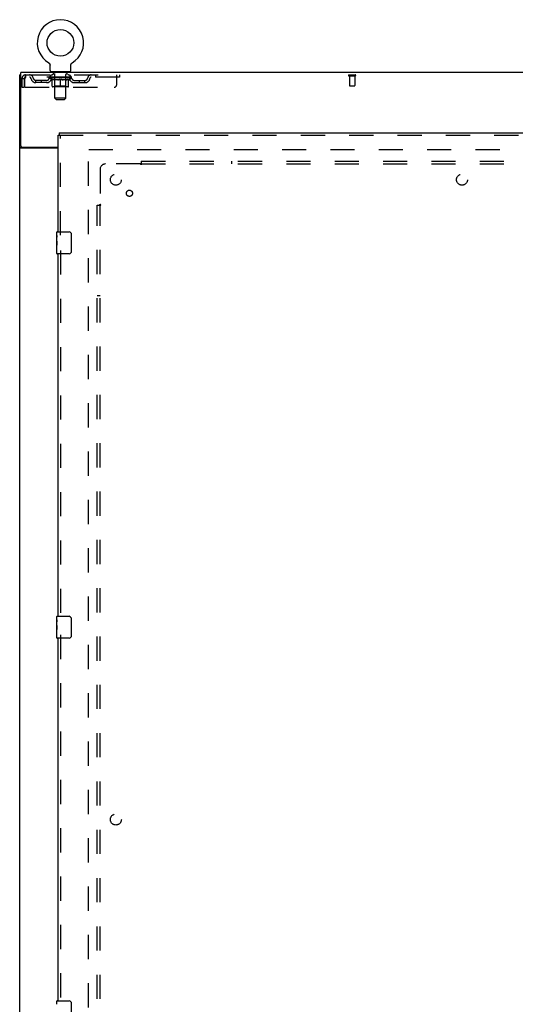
# Model space of a CAD drawing. Header units: inches. Extents: x 0 to 200, y 0 to 129.
# Tile 5 of 17: x 53 to 75, y 39 to 84. Entities that reach past the tile are written whole.
import ezdxf

# ---------------------------------------------------------------- set-up
doc = ezdxf.new("R2010")
doc.units = ezdxf.units.IN
doc.header["$LTSCALE"] = 11
doc.header["$MEASUREMENT"] = 0
doc.linetypes.add('HIDDEN', pattern=[0.2, 0.1, -0.1])
doc.layers.get('0').update_dxf_attribs({"linetype": 'CONTINUOUS'})
for name, color, linetype in [('DEFAULT_2', 8, 'HIDDEN'), ('DOOR_ASSEMBLY', 7, 'CONTINUOUS'), ('SUBPANEL', 7, 'CONTINUOUS')]:
    doc.layers.add(name, color=color, linetype=linetype)

msp = doc.modelspace()

# ---------------------------------------------------------------- linework, layer by layer
at = {"color": 7, "linetype": 'Continuous'}
for p, q in [((54.204, 82.241), (54.204, 82.241)), ((54.204, 82.241), (54.208, 82.239)), ((54.208, 82.239), (54.211, 82.237)), ((54.211, 82.237), (54.215, 82.234)), ((54.215, 82.234), (54.218, 82.231)), ((54.218, 82.231), (54.222, 82.229)), ((54.221, 82.229), (54.225, 82.226)), ((54.225, 82.226), (54.228, 82.223)), ((54.228, 82.223), (54.231, 82.22)), ((54.231, 82.22), (54.234, 82.216)), ((54.234, 82.216), (54.237, 82.213)), ((54.237, 82.213), (54.239, 82.21)), ((54.239, 82.21), (54.242, 82.206)), ((54.242, 82.206), (54.244, 82.203)), ((54.244, 82.203), (54.247, 82.199)), ((54.247, 82.199), (54.249, 82.195)), ((54.249, 82.195), (54.251, 82.191)), ((54.251, 82.192), (54.253, 82.188)), ((54.253, 82.188), (54.255, 82.184)), ((54.255, 82.184), (54.256, 82.18)), ((54.256, 82.18), (54.258, 82.176)), ((54.258, 82.176), (54.259, 82.171)), ((54.259, 82.171), (54.261, 82.167)), ((54.261, 82.167), (54.262, 82.163)), ((54.262, 82.163), (54.263, 82.159)), ((54.265, 81.885), (54.265, 82.134)), ((55.215, 82.134), (55.215, 82.137)), ((55.215, 81.885), (55.215, 82.134)), ((55.217, 82.155), (55.218, 82.159)), ((55.218, 82.159), (55.219, 82.163)), ((55.219, 82.163), (55.22, 82.167)), ((55.22, 82.167), (55.221, 82.171)), ((55.221, 82.171), (55.223, 82.176)), ((55.223, 82.176), (55.224, 82.18)), ((55.224, 82.18), (55.226, 82.184)), ((55.226, 82.184), (55.228, 82.188)), ((55.228, 82.188), (55.229, 82.192)), ((55.229, 82.191), (55.232, 82.195)), ((55.232, 82.195), (55.234, 82.199)), ((55.234, 82.199), (55.236, 82.203)), ((55.236, 82.203), (55.239, 82.206)), ((55.239, 82.206), (55.241, 82.21)), ((55.241, 82.21), (55.244, 82.213)), ((55.244, 82.213), (55.247, 82.216)), ((55.247, 82.216), (55.25, 82.22)), ((55.25, 82.22), (55.253, 82.223)), ((55.253, 82.223), (55.256, 82.226)), ((55.256, 82.226), (55.259, 82.229)), ((55.259, 82.229), (55.262, 82.231)), ((55.262, 82.231), (55.266, 82.234)), ((55.266, 82.234), (55.269, 82.237)), ((55.269, 82.237), (55.273, 82.239)), ((55.269, 82.237), (55.271, 82.238)), ((55.273, 82.239), (55.277, 82.241)), ((55.277, 82.241), (55.277, 82.241)), ((52.938, 81.691), (52.886, 81.691)), ((54.303, 81.825), (54.303, 81.795)), ((55.178, 81.825), (54.303, 81.825)), ((55.178, 81.825), (55.178, 81.795))]:
    msp.add_line(p, q, dxfattribs=at)
at = {"color": 3, "linetype": 'Continuous'}
for p, q in [((52.886, 13.899), (52.886, 81.691)), ((52.938, 78.459), (52.938, 81.795)), ((93.084, 81.795), (52.938, 81.795)), ((54.636, 78.347), (52.956, 78.347)), ((52.998, 78.399), (54.636, 78.399))]:
    msp.add_line(p, q, dxfattribs=at)
at = {"color": 7, "linetype": 'Continuous'}
for points in [[(54.263, 82.159), (54.263, 82.155), (54.264, 82.15), (54.265, 82.146), (54.265, 82.142), (54.265, 82.137), (54.265, 82.134)], [(54.265, 82.142), (54.265, 82.137), (54.265, 82.134)], [(55.215, 82.137), (55.216, 82.142), (55.216, 82.146), (55.216, 82.15), (55.217, 82.155)], [(55.215, 82.137), (55.216, 82.142), (55.216, 82.146), (55.216, 82.15), (55.217, 82.155)]]:
    msp.add_lwpolyline(points, dxfattribs=at)
at = {"color": 3, "linetype": 'Continuous'}
for points in [[(52.921, 78.361), (52.917, 78.363), (52.914, 78.364), (52.91, 78.365), (52.907, 78.366), (52.904, 78.368), (52.901, 78.369), (52.899, 78.371), (52.896, 78.372), (52.894, 78.374), (52.892, 78.375), (52.891, 78.377), (52.889, 78.378), (52.888, 78.38), (52.887, 78.382), (52.887, 78.383), (52.886, 78.385), (52.886, 78.387)], [(52.956, 78.347), (52.954, 78.348), (52.952, 78.349), (52.949, 78.351), (52.947, 78.352), (52.943, 78.354), (52.94, 78.355), (52.936, 78.356), (52.932, 78.358), (52.921, 78.361)]]:
    msp.add_lwpolyline(points, dxfattribs=at)
at = {"color": 7, "linetype": 'Continuous'}
msp.add_circle((54.74, 83.149), 0.609, dxfattribs=at)
for centre, radius, start, end in [((54.74, 83.149), 1.054, 300.3993, 239.6007), ((54.325, 81.885), 0.06, 180, 270), ((55.155, 81.885), 0.06, 270, 360)]:
    msp.add_arc(centre, radius, start, end, dxfattribs=at)
at = {"color": 3, "linetype": 'Continuous'}
msp.add_arc((52.998, 78.459), 0.06, 180, 270, dxfattribs=at)
at = {"layer": 'DEFAULT_2', "color": 8, "linetype": 'HIDDEN'}
for p, q in [((54.21, 82.238), (54.211, 82.237)), ((53.157, 81.691), (53.157, 81.587)), ((53.157, 81.691), (57.428, 81.691)), ((57.428, 81.587), (53.157, 81.587)), ((54.234, 81.549), (54.234, 81.587)), ((54.242, 81.581), (54.242, 81.587)), ((54.249, 81.579), (54.249, 81.581)), ((54.249, 81.579), (55.232, 81.579)), ((54.256, 81.579), (54.256, 81.581)), ((54.257, 81.579), (54.257, 81.581)), ((54.265, 81.581), (54.265, 81.587)), ((54.278, 81.579), (54.278, 81.581)), ((54.279, 81.579), (54.279, 81.581)), ((54.302, 81.581), (54.302, 81.587)), ((54.303, 81.587), (54.303, 81.691)), ((54.313, 81.579), (54.313, 81.581)), ((54.316, 81.579), (54.316, 81.581)), ((54.479, 81.581), (54.318, 81.581)), ((54.352, 81.581), (54.352, 81.587)), ((54.354, 81.579), (54.354, 81.581)), ((54.354, 81.579), (54.354, 81.581)), ((54.357, 81.579), (54.357, 81.581)), ((54.362, 81.579), (54.362, 81.581)), ((54.362, 81.579), (54.362, 81.581)), ((54.365, 81.579), (54.365, 81.581)), ((54.368, 81.579), (54.368, 81.582)), ((54.371, 81.579), (54.371, 81.581)), ((54.383, 81.579), (54.383, 81.581)), ((54.395, 81.825), (54.395, 81.795)), ((54.397, 81.579), (54.397, 81.583)), ((54.397, 81.579), (54.397, 81.581)), ((54.414, 81.579), (54.414, 81.581)), ((54.414, 81.579), (54.414, 81.581)), ((54.415, 81.581), (54.415, 81.587)), ((54.423, 81.579), (54.423, 81.581)), ((54.426, 81.579), (54.426, 81.581)), ((54.43, 81.735), (54.43, 81.815)), ((54.433, 81.579), (54.433, 81.581)), ((54.499, 81.725), (54.44, 81.725)), ((54.442, 81.579), (54.442, 81.584)), ((54.455, 81.579), (54.455, 81.581)), ((54.457, 81.579), (54.457, 81.581)), ((54.479, 81.579), (54.479, 81.581)), ((54.532, 81.581), (54.483, 81.581)), ((54.487, 81.581), (54.487, 81.587)), ((54.491, 80.635), (54.491, 81.715)), ((54.493, 81.579), (54.493, 81.581)), ((54.496, 81.579), (54.496, 81.581)), ((54.501, 81.579), (54.501, 81.585)), ((54.504, 81.579), (54.504, 81.581)), ((54.513, 81.579), (54.513, 81.581)), ((54.533, 81.579), (54.533, 81.581)), ((54.592, 81.581), (54.545, 81.581)), ((54.561, 81.579), (54.561, 81.581)), ((54.567, 81.581), (54.567, 81.587)), ((54.57, 81.579), (54.57, 81.581)), ((54.572, 81.579), (54.572, 81.586)), ((54.574, 81.579), (54.574, 81.581)), ((54.58, 81.579), (54.58, 81.581)), ((54.592, 81.579), (54.592, 81.581)), ((54.657, 81.581), (54.613, 81.581)), ((54.624, 81.579), (54.624, 81.581)), ((54.649, 81.581), (54.74, 81.587)), ((54.652, 81.581), (54.652, 81.587)), ((54.653, 81.586), (54.652, 81.587)), ((54.653, 81.581), (54.653, 81.586)), ((54.653, 81.579), (54.653, 81.581)), ((54.656, 81.579), (54.656, 81.581)), ((54.657, 81.579), (54.657, 81.581)), ((54.657, 81.579), (54.657, 81.581)), ((54.724, 81.581), (54.685, 81.581)), ((54.69, 81.579), (54.69, 81.581)), ((54.724, 81.579), (54.724, 81.581)), ((54.738, 81.581), (54.738, 81.581)), ((54.738, 81.579), (54.738, 81.581)), ((54.738, 81.579), (54.738, 81.581)), ((54.74, 81.581), (54.74, 81.587)), ((54.742, 81.579), (54.742, 81.581)), ((54.742, 81.579), (54.742, 81.581)), ((54.742, 81.581), (54.742, 81.581)), ((54.744, 81.581), (54.795, 81.581)), ((54.757, 81.579), (54.757, 81.581)), ((54.77, 81.581), (54.77, 81.585)), ((54.77, 81.585), (54.832, 81.581)), ((54.787, 81.581), (54.787, 81.584)), ((54.791, 81.579), (54.791, 81.581)), ((54.824, 81.579), (54.824, 81.581)), ((54.824, 81.579), (54.824, 81.581)), ((54.824, 81.581), (54.867, 81.581)), ((54.825, 81.579), (54.825, 81.581)), ((54.828, 81.581), (54.828, 81.587)), ((54.828, 81.586), (54.828, 81.587)), ((54.828, 81.581), (54.828, 81.586)), ((54.828, 81.579), (54.828, 81.581)), ((54.857, 81.579), (54.857, 81.581)), ((54.888, 81.579), (54.888, 81.581)), ((54.888, 81.581), (54.935, 81.581)), ((54.9, 81.579), (54.9, 81.581)), ((54.906, 81.579), (54.906, 81.581)), ((54.909, 81.579), (54.909, 81.586)), ((54.91, 81.579), (54.91, 81.581)), ((54.913, 81.581), (54.913, 81.587)), ((54.919, 81.579), (54.919, 81.581)), ((54.948, 81.579), (54.948, 81.581)), ((54.948, 81.581), (54.998, 81.581)), ((54.967, 81.579), (54.967, 81.581)), ((54.976, 81.579), (54.976, 81.581)), ((54.979, 81.579), (54.979, 81.585)), ((55.04, 81.725), (54.981, 81.725)), ((54.984, 81.579), (54.984, 81.581)), ((54.988, 81.579), (54.988, 81.581)), ((54.989, 80.635), (54.989, 81.715)), ((54.993, 81.581), (54.993, 81.587)), ((55.002, 81.579), (55.002, 81.581)), ((55.002, 81.581), (55.163, 81.581)), ((55.023, 81.579), (55.023, 81.581)), ((55.026, 81.579), (55.026, 81.581)), ((55.038, 81.579), (55.038, 81.584)), ((55.047, 81.579), (55.047, 81.581)), ((55.05, 81.735), (55.05, 81.815)), ((55.055, 81.579), (55.055, 81.581)), ((55.058, 81.579), (55.058, 81.581)), ((55.066, 81.581), (55.066, 81.587)), ((55.067, 81.579), (55.067, 81.581)), ((55.067, 81.579), (55.067, 81.581)), ((55.083, 81.579), (55.083, 81.583)), ((55.083, 81.579), (55.083, 81.581)), ((55.085, 81.825), (55.085, 81.795)), ((55.098, 81.579), (55.098, 81.581)), ((55.109, 81.579), (55.109, 81.581)), ((55.113, 81.579), (55.113, 81.582)), ((55.115, 81.579), (55.115, 81.581)), ((55.118, 81.579), (55.118, 81.581)), ((55.118, 81.579), (55.118, 81.581)), ((55.124, 81.579), (55.124, 81.581)), ((55.126, 81.579), (55.126, 81.581)), ((55.127, 81.579), (55.127, 81.581)), ((55.128, 81.581), (55.128, 81.587)), ((55.165, 81.579), (55.165, 81.581)), ((55.167, 81.579), (55.167, 81.581)), ((55.178, 81.587), (55.178, 81.691)), ((55.179, 81.581), (55.179, 81.587)), ((55.201, 81.579), (55.201, 81.581)), ((55.203, 81.579), (55.203, 81.581)), ((55.216, 81.581), (55.216, 81.587)), ((55.224, 81.579), (55.224, 81.581)), ((55.225, 81.579), (55.225, 81.581)), ((55.232, 81.579), (55.232, 81.581)), ((55.239, 81.581), (55.239, 81.587)), ((55.246, 81.549), (55.246, 81.587)), ((56.328, 81.691), (56.328, 81.587)), ((57.303, 81.253), (57.303, 81.691)), ((57.428, 81.691), (57.428, 81.587)), ((67.869, 81.691), (68.153, 81.691)), ((67.869, 81.648), (68.153, 81.648)), ((67.887, 81.648), (67.887, 81.201)), ((68.135, 81.648), (68.135, 81.201)), ((52.99, 81.524), (52.99, 81.128)), ((52.99, 81.524), (53.094, 81.524)), ((52.99, 81.128), (53.094, 81.128)), ((53.094, 81.524), (53.094, 81.128)), ((53.124, 81.128), (53.124, 81.524)), ((53.124, 81.128), (57.178, 81.128)), ((53.626, 81.336), (53.626, 81.44)), ((54.109, 81.44), (53.626, 81.44)), ((54.109, 81.336), (53.626, 81.336)), ((53.876, 81.336), (53.876, 81.44)), ((54.361, 81.46), (54.234, 81.549)), ((55.246, 81.549), (54.234, 81.549)), ((54.361, 81.46), (54.37, 81.46)), ((54.37, 81.17), (54.37, 81.495)), ((55.081, 81.14), (54.399, 81.14)), ((54.49, 81.172), (54.458, 81.14)), ((54.627, 81.46), (54.484, 81.46)), ((54.49, 81.172), (54.49, 81.547)), ((54.99, 81.172), (54.49, 81.172)), ((54.74, 81.14), (54.74, 81.495)), ((54.997, 81.46), (54.853, 81.46)), ((54.99, 81.172), (54.99, 81.547)), ((54.99, 81.172), (55.022, 81.14)), ((55.111, 81.17), (55.111, 81.495)), ((55.111, 81.46), (55.119, 81.46)), ((55.119, 81.46), (55.246, 81.549)), ((55.372, 81.44), (55.855, 81.44)), ((55.372, 81.336), (55.855, 81.336)), ((55.605, 81.336), (55.605, 81.44)), ((55.855, 81.336), (55.855, 81.44)), ((67.897, 81.191), (68.125, 81.191)), ((54.551, 80.575), (54.491, 80.635)), ((54.989, 80.635), (54.491, 80.635)), ((54.551, 80.575), (54.929, 80.575)), ((54.929, 80.575), (54.989, 80.635)), ((56.011, 17.243), (56.011, 78.347)), ((56.025, 78.295), (89.997, 78.295))]:
    msp.add_line(p, q, dxfattribs=at)
for points in [[(53.157, 81.691), (53.155, 81.689), (53.153, 81.686), (53.15, 81.681), (53.148, 81.674), (53.145, 81.665), (53.143, 81.654), (53.141, 81.642), (53.138, 81.628), (53.136, 81.612), (53.134, 81.596), (53.131, 81.579), (53.129, 81.561), (53.127, 81.542), (53.124, 81.524)], [(53.157, 81.587), (53.155, 81.586), (53.153, 81.585), (53.15, 81.583), (53.148, 81.58), (53.145, 81.577), (53.143, 81.573), (53.141, 81.568), (53.138, 81.563), (53.136, 81.557), (53.134, 81.551), (53.131, 81.544), (53.129, 81.538), (53.127, 81.531), (53.124, 81.524)], [(54.37, 81.495), (54.39, 81.487), (54.411, 81.48), (54.431, 81.473), (54.45, 81.468), (54.47, 81.464), (54.49, 81.46)], [(54.484, 81.46), (54.465, 81.464), (54.446, 81.468), (54.427, 81.474), (54.408, 81.48), (54.389, 81.486), (54.37, 81.494)], [(54.62, 81.46), (54.639, 81.464), (54.659, 81.468), (54.679, 81.474), (54.699, 81.48), (54.72, 81.487), (54.74, 81.495)], [(54.74, 81.494), (54.721, 81.486), (54.702, 81.479), (54.683, 81.473), (54.664, 81.468), (54.646, 81.464), (54.627, 81.46)], [(54.74, 81.495), (54.761, 81.487), (54.782, 81.48), (54.802, 81.473), (54.821, 81.468), (54.841, 81.464), (54.861, 81.46)], [(54.853, 81.46), (54.835, 81.464), (54.816, 81.468), (54.797, 81.473), (54.779, 81.479), (54.76, 81.486), (54.74, 81.494)], [(54.991, 81.46), (55.011, 81.464), (55.03, 81.468), (55.05, 81.473), (55.07, 81.48), (55.09, 81.487), (55.111, 81.495)], [(55.111, 81.494), (55.091, 81.486), (55.072, 81.479), (55.053, 81.473), (55.034, 81.468), (55.016, 81.464), (54.997, 81.46)]]:
    msp.add_lwpolyline(points, dxfattribs=at)
for centre, radius, start, end in [((53.157, 81.524), 0.167, 90, 180), ((53.157, 81.524), 0.063, 90, 180), ((53.337, 81.524), 0.167, 8.0716, 90), ((53.337, 81.524), 0.0625, 7.9863, 90), ((54.398, 81.524), 0.167, 90, 171.9284), ((54.397, 81.524), 0.0625, 90, 172.0137), ((54.42, 81.815), 0.01, 0, 90), ((54.44, 81.735), 0.01, 180, 270), ((54.458, 81.547), 0.0318, 0, 90), ((54.481, 81.715), 0.01, 0, 90), ((54.999, 81.715), 0.01, 90, 180), ((55.022, 81.547), 0.0318, 90, 180), ((55.04, 81.735), 0.01, 270, 360), ((55.06, 81.815), 0.01, 90, 180), ((55.083, 81.524), 0.167, 8.0716, 90), ((55.083, 81.524), 0.0625, 7.9863, 90), ((56.144, 81.524), 0.167, 90, 171.9284), ((56.143, 81.524), 0.0625, 90, 172.0137), ((67.869, 81.669), 0.0215, 90, 270), ((68.153, 81.669), 0.0215, 270, 90), ((53.626, 81.565), 0.229, 187.9863, 270), ((53.626, 81.565), 0.125, 188.0716, 270), ((54.109, 81.565), 0.125, 270, 351.9284), ((54.109, 81.565), 0.229, 270, 352.0137), ((54.399, 81.17), 0.0296, 180, 270), ((55.081, 81.17), 0.0296, 270, 360), ((55.372, 81.565), 0.229, 187.9863, 270), ((55.372, 81.565), 0.125, 188.0716, 270), ((55.855, 81.565), 0.125, 270, 351.9284), ((55.855, 81.565), 0.229, 270, 352.0137), ((57.178, 81.253), 0.125, 270, 360), ((67.897, 81.201), 0.01, 180, 270), ((68.125, 81.201), 0.01, 270, 360)]:
    msp.add_arc(centre, radius, start, end, dxfattribs=at)
for centre, major_axis, ratio, start_param, end_param in [((54.74, 81.587), (0.506, 0.005), 0.05963, 2.96643, 3.140963), ((54.218, 81.577), (0.158, 0), 0.060556, 0.430652, 1.470503), ((54.74, 81.587), (0.506, 0), 0.060556, -3.141593, -2.96706), ((54.218, 81.572), (0.158, 0.002), 0.05963, 1.376596, 1.469874), ((54.74, 81.587), (0.506, 0.011), 0.05688, 2.791345, 2.965878), ((54.199, 81.577), (0.158, 0.002), 0.05963, 0.25549, 1.295341), ((54.253, 81.577), (0.158, -0.002), 0.05963, 0.605815, 1.645666), ((54.74, 81.587), (0.506, -0.005), 0.05963, -2.96643, -2.791898), ((54.253, 81.572), (0.158, 0), 0.060556, 1.551758, 1.645036), ((54.199, 81.572), (0.158, 0.003), 0.05688, 1.20151, 1.294789), ((54.254, 81.573), (0.131, 0.001), 0.05963, 1.065228, 1.614276), ((54.239, 81.573), (0.131, 0.003), 0.05688, 0.890143, 1.43919), ((54.285, 81.573), (0.131, 0), 0.060556, 1.240391, 1.789438), ((54.74, 81.587), (0.506, 0.015), 0.052395, 2.616403, 2.790936), ((54.196, 81.577), (0.158, 0.003), 0.05688, 0.080405, 1.120256), ((54.304, 81.577), (0.158, -0.003), 0.05688, 0.7809, 1.820751), ((54.74, 81.587), (0.506, -0.011), 0.05688, -2.791345, -2.616812), ((54.304, 81.572), (0.158, -0.002), 0.05963, 1.72692, 1.820198), ((54.196, 81.572), (0.158, 0.005), 0.052395, 1.026568, 1.119847), ((54.238, 81.573), (0.131, 0.004), 0.052395, 0.715201, 1.264248), ((54.329, 81.573), (0.131, -0.001), 0.05963, 1.415553, 1.9646), ((54.74, 81.587), (0.506, 0.02), 0.046319, 2.441654, 2.616187), ((54.367, 81.577), (0.158, -0.005), 0.052395, 0.955842, 1.995693), ((54.209, 81.577), (0.158, 0.005), 0.052395, -0.094537, 0.945314), ((54.74, 81.587), (0.506, -0.015), 0.052395, -2.616403, -2.44187), ((54.367, 81.572), (0.158, -0.003), 0.05688, 1.902006, 1.995284), ((54.209, 81.572), (0.158, 0.006), 0.046319, 0.851819, 0.945098), ((54.253, 81.573), (0.131, 0.005), 0.046319, 0.540452, 1.089499), ((54.386, 81.573), (0.131, -0.003), 0.05688, 1.590638, 2.139686), ((54.74, 81.587), (0.506, 0.024), 0.038841, 2.267123, 2.441656), ((54.442, 81.577), (0.158, -0.006), 0.046319, 1.130591, 2.170442), ((54.239, 81.577), (0.158, 0.006), 0.046319, -0.269286, 0.770565), ((54.74, 81.587), (0.506, -0.02), 0.046319, -2.441654, -2.267121), ((54.442, 81.572), (0.158, -0.005), 0.052395, 2.076947, 2.170226), ((54.239, 81.572), (0.158, 0.007), 0.038841, 0.677289, 0.770567), ((54.282, 81.573), (0.131, 0.006), 0.038841, 0.365921, 0.914969), ((54.454, 81.573), (0.131, -0.004), 0.052395, 1.76558, 2.314627), ((54.74, 81.587), (0.506, 0.027), 0.030195, 2.09281, 2.267343), ((54.525, 81.577), (0.158, -0.007), 0.038841, 1.305122, 2.344973), ((54.284, 81.577), (0.158, 0.007), 0.038841, -0.443817, 0.596034), ((54.74, 81.587), (0.506, -0.024), 0.038841, -2.267123, -2.092591), ((54.525, 81.572), (0.158, -0.006), 0.046319, 2.251696, 2.344975), ((54.284, 81.572), (0.158, 0.008), 0.030195, 0.502975, 0.596254), ((54.326, 81.573), (0.131, 0.007), 0.030195, 0.191608, 0.740655), ((54.53, 81.573), (0.131, -0.005), 0.046319, 1.940329, 2.489376), ((54.343, 81.577), (0.158, 0.008), 0.030195, -0.61813, 0.421721), ((54.74, 81.587), (0.506, 0.029), 0.020645, 1.918687, 2.09322), ((54.616, 81.577), (0.158, -0.008), 0.030195, 1.479435, 2.519286), ((54.74, 81.587), (0.506, -0.027), 0.030195, -2.09281, -1.918277), ((54.616, 81.572), (0.158, -0.007), 0.038841, 2.426227, 2.519505), ((54.343, 81.572), (0.158, 0.009), 0.020645, 0.328852, 0.422131), ((54.382, 81.573), (0.131, 0.007), 0.020645, 0.017485, 0.566532), ((54.613, 81.573), (0.131, -0.006), 0.038841, 2.11486, 2.663907), ((54.414, 81.577), (0.158, 0.009), 0.020645, -0.792253, 0.247598), ((54.74, 81.587), (0.506, 0.03), 0.010478, 1.744704, 1.919237), ((54.71, 81.577), (0.158, -0.009), 0.020645, 1.653558, 2.693409), ((54.74, 81.587), (0.506, -0.029), 0.020645, -1.918687, -1.744154), ((54.71, 81.572), (0.158, -0.008), 0.030195, 2.60054, 2.693819), ((54.414, 81.572), (0.158, 0.009), 0.010478, 0.154869, 0.248148), ((54.449, 81.573), (0.131, 0.008), 0.010478, 6.126688, 6.675735), ((54.699, 81.573), (0.131, -0.007), 0.030195, 2.289173, 2.83822), ((54.494, 81.577), (0.158, 0.009), 0.010478, -0.966236, -0.000846), ((54.805, 81.577), (0.158, -0.009), 0.010478, 1.827541, 2.867392), ((54.74, 81.587), (0.506, -0.03), 0.010478, -1.744704, -1.563007), ((54.805, 81.572), (0.158, -0.009), 0.020645, 2.774664, 2.867942), ((54.787, 81.573), (0.131, -0.007), 0.020645, 2.463296, 3.012344), ((54.676, 81.577), (0.158, 0.009), 0.010478, 0.274201, 1.314052), ((54.607, 81.573), (0.131, 0.008), 0.010478, -0.000483, 0.504314), ((54.583, 81.572), (0.158, 0.009), 0.010478, 0.099668, 0.192946), ((54.74, 81.587), (0.506, 0.03), 0.010478, -1.571421, -1.396888), ((54.874, 81.573), (0.131, -0.008), 0.010478, 2.637279, 3.14189), ((54.898, 81.572), (0.158, -0.009), 0.010478, 2.74231, 2.948646), ((54.771, 81.577), (0.158, 0.009), 0.020645, 0.448184, 1.488034), ((54.693, 81.573), (0.131, 0.007), 0.020645, 0.129249, 0.678296), ((54.676, 81.572), (0.158, 0.009), 0.020645, 0.273651, 0.366929), ((54.74, 81.587), (0.506, 0.029), 0.020645, -1.397439, -1.222906), ((54.74, 81.587), (0.506, -0.03), 0.010478, 1.222355, 1.396888), ((54.986, 81.577), (0.158, -0.009), 0.010478, -3.140747, -2.175357), ((54.865, 81.577), (0.158, 0.008), 0.030195, 0.622307, 1.662158), ((54.781, 81.573), (0.131, 0.007), 0.030195, 0.303372, 0.852419), ((55.032, 81.573), (0.131, -0.008), 0.010478, 2.749043, 3.29809), ((55.067, 81.577), (0.158, -0.009), 0.020645, 2.893995, 3.933846), ((54.771, 81.572), (0.158, 0.008), 0.030195, 0.447774, 0.541052), ((55.067, 81.572), (0.158, -0.009), 0.010478, 2.893445, 2.986723), ((54.74, 81.587), (0.506, 0.027), 0.030195, -1.223315, -1.048783), ((54.74, 81.587), (0.506, -0.029), 0.020645, 1.048373, 1.222906), ((54.955, 81.577), (0.158, 0.007), 0.038841, 0.79662, 1.836471), ((54.868, 81.573), (0.131, 0.006), 0.038841, 0.477686, 1.026733), ((55.099, 81.573), (0.131, -0.007), 0.020645, 2.57506, 3.124108), ((55.138, 81.577), (0.158, -0.008), 0.030195, 2.719872, 3.759723), ((55.039, 81.577), (0.158, 0.006), 0.046319, 0.971151, 2.011002), ((54.865, 81.572), (0.158, 0.007), 0.038841, 0.622087, 0.715366), ((55.138, 81.572), (0.158, -0.009), 0.020645, 2.719462, 2.812741), ((54.74, 81.587), (0.506, 0.024), 0.038841, -1.049002, -0.874469), ((54.74, 81.587), (0.506, -0.027), 0.030195, 0.87425, 1.048783), ((54.95, 81.573), (0.131, 0.005), 0.046319, 0.652216, 1.201263), ((55.114, 81.577), (0.158, 0.005), 0.052395, 1.1459, 2.185751), ((55.155, 81.573), (0.131, -0.007), 0.030195, 2.400937, 2.949985), ((55.197, 81.577), (0.158, -0.007), 0.038841, 2.545558, 3.585409), ((55.027, 81.573), (0.131, 0.004), 0.052395, 0.826965, 1.376012), ((54.955, 81.572), (0.158, 0.006), 0.046319, 0.796618, 0.889896), ((55.197, 81.572), (0.158, -0.008), 0.030195, 2.545339, 2.638617), ((55.177, 81.577), (0.158, 0.003), 0.05688, 1.320842, 2.360692), ((54.74, 81.587), (0.506, 0.02), 0.046319, -0.874471, -0.699939), ((54.74, 81.587), (0.506, -0.024), 0.038841, 0.699936, 0.874469), ((55.241, 81.577), (0.158, -0.006), 0.046319, 2.371028, 3.410879), ((55.198, 81.573), (0.131, -0.006), 0.038841, 2.226624, 2.775671), ((55.227, 81.577), (0.158, 0.002), 0.05963, 1.495927, 2.535778), ((55.094, 81.573), (0.131, 0.003), 0.05688, 1.001907, 1.550954), ((55.271, 81.577), (0.158, -0.005), 0.052395, 2.196279, 3.23613), ((55.228, 81.573), (0.131, -0.005), 0.046319, 2.052093, 2.601141), ((55.039, 81.572), (0.158, 0.005), 0.052395, 0.971367, 1.064645), ((55.262, 81.577), (0.158, 0), 0.060556, 1.671089, 2.71094), ((55.241, 81.572), (0.158, -0.007), 0.038841, 2.371026, 2.464304), ((55.285, 81.577), (0.158, -0.003), 0.05688, 2.021337, 3.061188), ((54.74, 81.587), (0.506, 0.015), 0.052395, -0.699723, -0.52519), ((54.74, 81.587), (0.506, -0.02), 0.046319, 0.525406, 0.699939), ((55.282, 81.577), (0.158, -0.002), 0.05963, 1.846251, 2.886102), ((55.151, 81.573), (0.131, 0.001), 0.05963, 1.176993, 1.72604), ((55.242, 81.573), (0.131, -0.004), 0.052395, 1.877344, 2.426392), ((55.196, 81.573), (0.131, 0), 0.060556, 1.352155, 1.901202), ((55.242, 81.573), (0.131, -0.003), 0.05688, 1.702402, 2.25145), ((55.226, 81.573), (0.131, -0.001), 0.05963, 1.527317, 2.076364), ((55.114, 81.572), (0.158, 0.003), 0.05688, 1.146309, 1.239587), ((55.271, 81.572), (0.158, -0.006), 0.046319, 2.196495, 2.289773), ((54.74, 81.587), (0.506, 0.011), 0.05688, -0.524781, -0.350248), ((54.74, 81.587), (0.506, -0.015), 0.052395, 0.350657, 0.52519), ((55.177, 81.572), (0.158, 0.002), 0.05963, 1.321394, 1.414673), ((55.285, 81.572), (0.158, -0.005), 0.052395, 2.021746, 2.115024), ((54.74, 81.587), (0.506, 0.005), 0.05963, -0.349695, -0.175162), ((54.74, 81.587), (0.506, -0.011), 0.05688, 0.175715, 0.350248), ((55.227, 81.572), (0.158, 0), 0.060556, 1.496556, 1.589835), ((55.282, 81.572), (0.158, -0.003), 0.05688, 1.846804, 1.940083), ((55.262, 81.572), (0.158, -0.002), 0.05963, 1.671719, 1.764997), ((54.74, 81.587), (0.506, 0), 0.060556, -0.174533, 0), ((54.74, 81.587), (0.506, -0.005), 0.05963, 0.000629, 0.175162)]:
    msp.add_ellipse(centre, major_axis=major_axis, ratio=ratio, start_param=start_param, end_param=end_param, dxfattribs=at)
at = {"layer": 'DOOR_ASSEMBLY', "color": 3, "linetype": 'Continuous'}
for p, q in [((54.636, 74.545), (54.636, 78.941)), ((54.678, 79.045), (90.782, 79.045)), ((54.636, 57.045), (54.636, 73.545)), ((54.636, 39.545), (54.636, 56.045))]:
    msp.add_line(p, q, dxfattribs=at)
at = {"layer": 'DOOR_ASSEMBLY', "color": 7, "linetype": 'Continuous'}
for p, q in [((54.636, 78.941), (54.678, 78.941)), ((54.678, 79.045), (54.678, 78.941)), ((54.576, 74.384), (54.576, 74.53)), ((54.591, 74.545), (55.131, 74.545)), ((55.231, 74.445), (55.231, 73.645)), ((54.576, 74.126), (54.576, 74.383)), ((54.582, 74.327), (54.576, 74.327)), ((54.576, 74.16), (54.583, 74.16)), ((54.576, 73.56), (54.576, 74.123)), ((54.578, 74.097), (54.576, 74.097)), ((54.576, 73.965), (54.582, 73.965)), ((54.578, 74.099), (54.58, 74.077)), ((54.583, 74.16), (54.583, 74.296)), ((54.576, 73.929), (54.583, 73.929)), ((54.576, 73.866), (54.583, 73.866)), ((54.576, 73.699), (54.583, 73.699)), ((54.583, 73.699), (54.583, 73.929)), ((55.131, 73.545), (54.591, 73.545)), ((54.576, 56.884), (54.576, 57.03)), ((54.591, 57.045), (55.131, 57.045)), ((55.231, 56.945), (55.231, 56.145)), ((54.576, 56.626), (54.576, 56.883)), ((54.582, 56.827), (54.576, 56.827)), ((54.576, 56.66), (54.583, 56.66)), ((54.576, 56.06), (54.576, 56.623)), ((54.578, 56.597), (54.576, 56.597)), ((54.578, 56.599), (54.58, 56.577)), ((54.583, 56.66), (54.583, 56.796)), ((54.576, 56.465), (54.582, 56.465)), ((54.576, 56.429), (54.583, 56.429)), ((54.576, 56.366), (54.583, 56.366)), ((54.576, 56.199), (54.583, 56.199)), ((54.583, 56.199), (54.583, 56.429)), ((55.131, 56.045), (54.591, 56.045)), ((54.576, 39.384), (54.576, 39.53)), ((54.591, 39.545), (55.131, 39.545)), ((55.231, 39.445), (55.231, 38.645))]:
    msp.add_line(p, q, dxfattribs=at)
at = {"layer": 'DOOR_ASSEMBLY', "color": 8, "linetype": 'HIDDEN'}
for p, q in [((54.678, 78.941), (90.782, 78.941)), ((54.74, 74.39), (54.74, 78.941)), ((54.74, 73.7), (54.74, 56.89)), ((54.74, 56.2), (54.74, 39.39))]:
    msp.add_line(p, q, dxfattribs=at)
at = {"layer": 'DOOR_ASSEMBLY', "color": 7, "linetype": 'Continuous'}
for points in [[(55.224, 74.481), (55.226, 74.475), (55.228, 74.469), (55.229, 74.463), (55.23, 74.457), (55.231, 74.451), (55.231, 74.445)], [(54.576, 74.384), (54.576, 74.38), (54.577, 74.375), (54.577, 74.37), (54.579, 74.357)], [(54.576, 74.126), (54.576, 74.118), (54.577, 74.109), (54.578, 74.099)], [(54.579, 74.357), (54.58, 74.349), (54.581, 74.341), (54.582, 74.333)], [(54.58, 74.077), (54.58, 74.065), (54.581, 74.053), (54.582, 74.041), (54.583, 74.028), (54.583, 74.015), (54.583, 74.003), (54.583, 73.99), (54.583, 73.977), (54.582, 73.964), (54.581, 73.952), (54.581, 73.94)], [(54.582, 74.333), (54.582, 74.324), (54.583, 74.315), (54.583, 74.305), (54.583, 74.296)], [(55.231, 73.645), (55.231, 73.638), (55.23, 73.632), (55.229, 73.626), (55.228, 73.62), (55.226, 73.614), (55.224, 73.608)], [(55.224, 56.981), (55.226, 56.975), (55.228, 56.969), (55.229, 56.963), (55.23, 56.957), (55.231, 56.951), (55.231, 56.945)], [(54.576, 56.884), (54.576, 56.88), (54.577, 56.875), (54.577, 56.87), (54.579, 56.857)], [(54.576, 56.626), (54.576, 56.618), (54.577, 56.609), (54.578, 56.599)], [(54.579, 56.857), (54.58, 56.849), (54.581, 56.841), (54.582, 56.833)], [(54.58, 56.577), (54.58, 56.565), (54.581, 56.553), (54.582, 56.541), (54.583, 56.528), (54.583, 56.515), (54.583, 56.503), (54.583, 56.49), (54.583, 56.477), (54.582, 56.464), (54.581, 56.452), (54.581, 56.44)], [(54.582, 56.833), (54.582, 56.824), (54.583, 56.815), (54.583, 56.805), (54.583, 56.796)], [(55.231, 56.145), (55.231, 56.138), (55.23, 56.132), (55.229, 56.126), (55.228, 56.12), (55.226, 56.114), (55.224, 56.108)], [(55.224, 39.481), (55.226, 39.475), (55.228, 39.469), (55.229, 39.463), (55.23, 39.457), (55.231, 39.451), (55.231, 39.445)]]:
    msp.add_lwpolyline(points, dxfattribs=at)
for centre, radius, start, end in [((54.591, 74.53), 0.015, 90, 180), ((55.131, 74.445), 0.1, 21.1999, 90), ((54.591, 73.56), 0.015, 180, 270), ((55.131, 73.645), 0.1, 270, 338.7946), ((54.591, 57.03), 0.015, 90, 180), ((55.131, 56.945), 0.1, 21.1999, 90), ((54.591, 56.06), 0.015, 180, 270), ((55.131, 56.145), 0.1, 270, 338.7946), ((54.591, 39.53), 0.015, 90, 180), ((55.131, 39.445), 0.1, 21.1999, 90)]:
    msp.add_arc(centre, radius, start, end, dxfattribs=at)
for centre in [(54.839, 73.96), (54.839, 56.46)]:
    msp.add_ellipse(centre, major_axis=(0.263, 0), ratio=0.432808, start_param=3.141593, end_param=3.321581, dxfattribs=at)
at = {"layer": 'SUBPANEL', "color": 8, "linetype": 'HIDDEN'}
for p, q in [((58.382, 77.638), (56.793, 77.638)), ((58.401, 77.657), (58.394, 77.651)), ((58.418, 77.763), (58.418, 77.677)), ((58.418, 77.763), (87.605, 77.763)), ((58.418, 77.677), (58.418, 77.597)), ((58.418, 77.638), (87.605, 77.638)), ((62.543, 77.638), (62.543, 77.763)), ((56.543, 77.388), (56.543, 75.799)), ((56.418, 19.826), (56.418, 75.763)), ((56.418, 75.763), (56.504, 75.763)), ((56.504, 75.763), (56.583, 75.763)), ((56.543, 19.826), (56.543, 75.763)), ((56.543, 71.638), (56.418, 71.638))]:
    msp.add_line(p, q, dxfattribs=at)
for points in [[(58.394, 77.651), (58.392, 77.649), (58.39, 77.647), (58.388, 77.645), (58.387, 77.643), (58.385, 77.641), (58.384, 77.64), (58.382, 77.638)], [(58.395, 77.619), (58.392, 77.624), (58.391, 77.626), (58.389, 77.628), (58.388, 77.631), (58.386, 77.633), (58.385, 77.635), (58.384, 77.637), (58.382, 77.638)], [(58.418, 77.597), (58.416, 77.598), (58.414, 77.599), (58.412, 77.6), (58.411, 77.601), (58.409, 77.602), (58.408, 77.603), (58.406, 77.604), (58.405, 77.606), (58.403, 77.607), (58.402, 77.609), (58.4, 77.611), (58.399, 77.613), (58.398, 77.615), (58.396, 77.617), (58.395, 77.619)], [(58.418, 77.677), (58.416, 77.675), (58.414, 77.673), (58.413, 77.67), (58.411, 77.669), (58.41, 77.667), (58.408, 77.665), (58.407, 77.663), (58.405, 77.662), (58.404, 77.66), (58.402, 77.658), (58.401, 77.657)], [(56.504, 75.763), (56.506, 75.765), (56.508, 75.766), (56.51, 75.768), (56.512, 75.77), (56.514, 75.771), (56.516, 75.773), (56.518, 75.774), (56.519, 75.776), (56.521, 75.777), (56.522, 75.779), (56.524, 75.78)], [(56.524, 75.78), (56.53, 75.787), (56.532, 75.789), (56.534, 75.791), (56.536, 75.792), (56.538, 75.794), (56.539, 75.796), (56.541, 75.797), (56.543, 75.799)], [(56.557, 75.788), (56.555, 75.79), (56.552, 75.791), (56.55, 75.793), (56.548, 75.794), (56.546, 75.796), (56.544, 75.797), (56.543, 75.799)], [(56.583, 75.763), (56.583, 75.765), (56.582, 75.767), (56.581, 75.768), (56.58, 75.77), (56.579, 75.772), (56.578, 75.773), (56.577, 75.775), (56.575, 75.776), (56.573, 75.778), (56.572, 75.779), (56.57, 75.78), (56.568, 75.782), (56.566, 75.783), (56.564, 75.784), (56.562, 75.786), (56.557, 75.788)]]:
    msp.add_lwpolyline(points, dxfattribs=at)
for centre, radius in [((57.261, 76.92), 0.25), ((73.011, 76.92), 0.25), ((57.88, 76.301), 0.141), ((57.261, 47.795), 0.25)]:
    msp.add_circle(centre, radius, dxfattribs=at)
msp.add_arc((56.793, 77.388), 0.25, 90, 180, dxfattribs=at)

doc.saveas('drawing.dxf')
